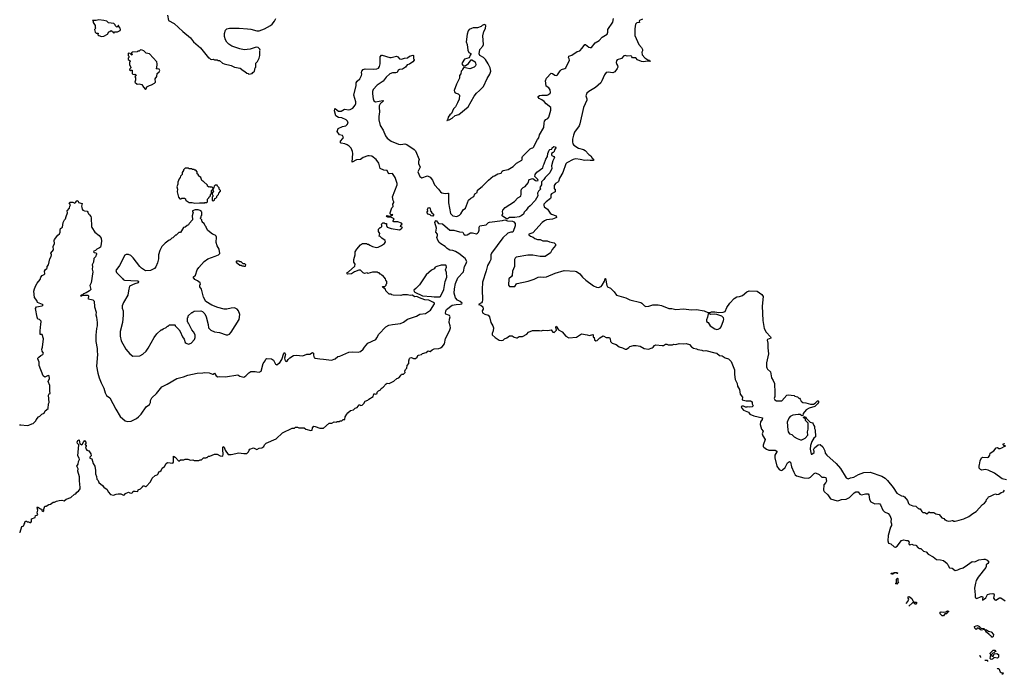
# Model space of a CAD drawing. Extents: x 2206940 to 2356632, y 511582 to 673215.
# Tile 85 of 228: x 2310029 to 2325179, y 516611 to 526686. Entities that reach past the tile are written whole.
import ezdxf

# ---------------------------------------------------------------- set-up
doc = ezdxf.new("R2010")
doc.units = 0

msp = doc.modelspace()

# ---------------------------------------------------------------- linework, layer by layer
at = {"layer": '0CON10XD'}
for points in [[(2311286, 526426), (2311325, 526433), (2311378, 526462), (2311402, 526498), (2311418, 526502), (2311435, 526520), (2311445, 526510), (2311455, 526510), (2311462, 526492), (2311475, 526480), (2311495, 526500), (2311535, 526500), (2311575, 526522), (2311580, 526535), (2311576, 526556), (2311552, 526582), (2311548, 526598), (2311542, 526598), (2311538, 526582), (2311525, 526570), (2311502, 526592), (2311500, 526605), (2311478, 526628), (2311395, 526640), (2311370, 526665), (2311325, 526676), (2311245, 526682), (2311204, 526674), (2311150, 526675), (2311160, 526665), (2311160, 526645), (2311168, 526628), (2311190, 526595), (2311190, 526565), (2311200, 526555), (2311180, 526535), (2311192, 526492), (2311205, 526478), (2311235, 526480), (2311232, 526455), (2311245, 526442), (2311286, 526426)], [(2312301, 526755), (2312317, 526675), (2312408, 526628), (2312538, 526505), (2312656, 526406), (2312702, 526345), (2312810, 526255), (2312935, 526100), (2312945, 526100), (2312965, 526080), (2312985, 526072), (2313005, 526078), (2313025, 526070), (2313065, 526070), (2313075, 526060), (2313105, 526060), (2313150, 526015), (2313174, 526004), (2313285, 525982), (2313334, 525954), (2313422, 525942), (2313465, 525902), (2313495, 525890), (2313523, 525863), (2313545, 525860), (2313555, 525850), (2313605, 525860), (2313618, 525872), (2313640, 525895), (2313653, 525947), (2313660, 525955), (2313662, 526015), (2313688, 526045), (2313712, 526095), (2313722, 526135), (2313722, 526205), (2313728, 526215), (2313722, 526232), (2313697, 526257), (2313665, 526262), (2313576, 526234), (2313485, 526221), (2313415, 526237), (2313295, 526277), (2313245, 526310), (2313218, 526338), (2313193, 526375), (2313181, 526425), (2313179, 526475), (2313197, 526525), (2313216, 526544), (2313255, 526557), (2313405, 526556), (2313536, 526546), (2313585, 526539), (2313675, 526513), (2313715, 526517), (2313796, 526544), (2313890, 526595), (2313913, 526617), (2313948, 526665), (2313968, 526705)], [(2315557, 525197), (2315555, 525145), (2315573, 525055), (2315619, 524985), (2315659, 524899), (2315685, 524864), (2315742, 524815), (2315855, 524769), (2315894, 524764), (2315955, 524773), (2315985, 524765), (2316099, 524689), (2316118, 524665), (2316176, 524536), (2316167, 524505), (2316167, 524475), (2316190, 524415), (2316156, 524345), (2316185, 524270), (2316215, 524254), (2316305, 524282), (2316343, 524263), (2316378, 524215), (2316409, 524145), (2316475, 524079), (2316505, 524039), (2316525, 524022), (2316575, 524009), (2316615, 524018), (2316628, 524015), (2316626, 523865), (2316658, 523705), (2316693, 523665), (2316755, 523658), (2316795, 523678), (2316815, 523700), (2316850, 523760), (2316890, 523785), (2316935, 523908), (2316972, 523938), (2317017, 523963), (2317033, 524007), (2317068, 524025), (2317075, 524062), (2317145, 524117), (2317240, 524215), (2317313, 524277), (2317335, 524282), (2317385, 524311), (2317435, 524323), (2317454, 524355), (2317469, 524365), (2317545, 524381), (2317597, 524413), (2317620, 524425), (2317675, 524480), (2317755, 524522), (2317762, 524535), (2317760, 524565), (2317765, 524580), (2317885, 524698), (2317905, 524710), (2317925, 524712), (2317935, 524722), (2317997, 524843), (2318015, 524866), (2318027, 524915), (2318091, 525025), (2318097, 525095), (2318106, 525124), (2318125, 525148), (2318155, 525166), (2318168, 525185), (2318203, 525295), (2318199, 525335), (2318130, 525390), (2318101, 525425), (2318065, 525455), (2318024, 525475), (2318004, 525495), (2318005, 525505), (2318025, 525518), (2318065, 525525), (2318144, 525526), (2318167, 525535), (2318189, 525555), (2318194, 525565), (2318191, 525605), (2318170, 525635), (2318127, 525665), (2318125, 525710), (2318121, 525745), (2318137, 525785), (2318205, 525861), (2318225, 525858), (2318265, 525831), (2318292, 525828), (2318305, 525837), (2318343, 525897), (2318365, 525919), (2318416, 525934), (2318434, 525946), (2318488, 526065), (2318484, 526085), (2318471, 526105), (2318476, 526124), (2318525, 526138), (2318606, 526194), (2318645, 526209), (2318684, 526246), (2318725, 526302), (2318735, 526302), (2318785, 526264), (2318805, 526257), (2318825, 526260), (2318882, 526328), (2318944, 526365), (2318991, 526419), (2319066, 526465), (2319080, 526495), (2319079, 526535), (2319155, 526649), (2319166, 526705)], [(2319610, 526695), (2319566, 526675), (2319561, 526665), (2319565, 526644), (2319525, 526640), (2319504, 526615), (2319493, 526545), (2319494, 526444), (2319557, 526305), (2319597, 526257), (2319613, 526225), (2319614, 526205), (2319600, 526185), (2319609, 526145), (2319648, 526098), (2319695, 526070), (2319718, 526065), (2319728, 526045), (2319687, 526047), (2319625, 526038), (2319595, 526042), (2319535, 526070), (2319507, 526097), (2319458, 526098), (2319448, 526112), (2319440, 526125), (2319425, 526132), (2319375, 526127), (2319344, 526136), (2319325, 526128), (2319289, 526091), (2319224, 526066), (2319214, 526055), (2319207, 526025), (2319217, 525995), (2319229, 525979), (2319232, 525955), (2319224, 525935), (2319184, 525885), (2319155, 525867), (2319085, 525879), (2319055, 525871), (2319026, 525835), (2318988, 525745), (2318968, 525712), (2318886, 525644), (2318785, 525582), (2318754, 525555), (2318741, 525515), (2318757, 525467), (2318756, 525445), (2318703, 525335), (2318648, 525082), (2318635, 525051), (2318567, 524953), (2318550, 524910), (2318536, 524845), (2318534, 524805), (2318541, 524775), (2318554, 524755), (2318625, 524709), (2318705, 524687), (2318732, 524672), (2318785, 524611), (2318815, 524589), (2318835, 524554), (2318862, 524525), (2318855, 524518), (2318805, 524517), (2318765, 524524), (2318725, 524520), (2318655, 524536), (2318588, 524542), (2318544, 524536), (2318445, 524484), (2318431, 524465), (2318385, 524335), (2318334, 524245), (2318318, 524195), (2318307, 524183), (2318275, 524167), (2318254, 524135), (2318250, 524085), (2318268, 524075), (2318267, 524035), (2318210, 524005), (2318202, 523988), (2318203, 523947), (2318195, 523932), (2318127, 523883), (2318094, 523845), (2318092, 523832), (2318098, 523805), (2318149, 523769), (2318190, 523710), (2318213, 523693), (2318283, 523665), (2318286, 523644), (2318280, 523635), (2318225, 523616), (2318135, 523604), (2318105, 523592), (2318066, 523565), (2317925, 523405), (2317865, 523387), (2317862, 523375), (2317886, 523355), (2317928, 523338), (2317955, 523318), (2317995, 523304), (2318035, 523301), (2318077, 523283), (2318143, 523283), (2318180, 523265), (2318252, 523252), (2318272, 523232), (2318271, 523209), (2318222, 523148), (2318195, 523098), (2318115, 523040), (2318035, 523041), (2317925, 523061), (2317845, 523060), (2317668, 523032), (2317650, 523015), (2317642, 522995), (2317643, 522887), (2317613, 522815), (2317605, 522750), (2317598, 522732), (2317553, 522695), (2317552, 522602), (2317565, 522578), (2317645, 522582), (2317672, 522618), (2317684, 522626), (2317854, 522664), (2317945, 522694), (2318005, 522721), (2318045, 522729), (2318095, 522723), (2318135, 522727), (2318267, 522787), (2318405, 522828), (2318575, 522816), (2318598, 522808), (2318645, 522777), (2318687, 522725), (2318740, 522675), (2318860, 522590), (2318905, 522567), (2318935, 522564), (2318975, 522581), (2318992, 522598), (2319029, 522661), (2319035, 522704), (2319042, 522702), (2319063, 522595), (2319074, 522575), (2319117, 522555), (2319177, 522495), (2319213, 522445), (2319355, 522404), (2319418, 522375), (2319585, 522331), (2319599, 522325), (2319642, 522282), (2319665, 522270), (2319710, 522275), (2319773, 522297), (2319855, 522295), (2319905, 522286), (2320015, 522239), (2320065, 522242), (2320125, 522226), (2320245, 522236), (2320365, 522219), (2320443, 522223), (2320563, 522203), (2320615, 522180), (2320655, 522180), (2320675, 522190), (2320725, 522191), (2320785, 522177), (2320855, 522185), (2320885, 522194), (2320910, 522255), (2320957, 522325), (2321022, 522395), (2321065, 522422), (2321106, 522424), (2321150, 522440), (2321218, 522495), (2321255, 522513), (2321375, 522510), (2321446, 522456), (2321468, 522425), (2321454, 522275), (2321464, 522055), (2321482, 521935), (2321513, 521875), (2321582, 521805), (2321588, 521792), (2321586, 521784), (2321534, 521766), (2321530, 521755), (2321542, 521705), (2321540, 521635), (2321550, 521545), (2321520, 521405), (2321518, 521345), (2321525, 521330)], [(2316605, 525130), (2316610, 525140), (2316635, 525143), (2316685, 525172), (2316731, 525209), (2316785, 525228), (2316930, 525345), (2317023, 525507), (2317058, 525555), (2317106, 525594), (2317165, 525660), (2317220, 525780), (2317262, 525845), (2317276, 525895), (2317266, 525945), (2317236, 526006), (2317197, 526075), (2317165, 526106), (2317110, 526135), (2317099, 526159), (2317110, 526225), (2317153, 526277), (2317166, 526305), (2317156, 526435), (2317171, 526505), (2317195, 526552), (2317200, 526595), (2317188, 526608), (2317175, 526610), (2317145, 526598), (2317129, 526581), (2317075, 526563), (2317005, 526560), (2316978, 526552), (2316945, 526533), (2316930, 526515), (2316916, 526465), (2316900, 526345), (2316914, 526305), (2316922, 526215), (2316942, 526182), (2316970, 526165), (2316970, 526155), (2316958, 526142), (2316943, 526097), (2316874, 526076), (2316835, 526022), (2316831, 526005), (2316846, 525986), (2316865, 525978), (2316882, 525978), (2316935, 526010), (2316975, 526070), (2316985, 526070), (2317038, 526035), (2317046, 525994), (2317040, 525975), (2317024, 525956), (2316955, 525930), (2316865, 525950), (2316840, 525925), (2316840, 525915), (2316822, 525895), (2316818, 525855), (2316798, 525825), (2316794, 525785), (2316750, 525695), (2316713, 525595), (2316718, 525575), (2316731, 525561), (2316775, 525543), (2316796, 525525), (2316793, 525465), (2316766, 525404), (2316732, 525345), (2316706, 525314), (2316675, 525240), (2316647, 525223), (2316624, 525186), (2316610, 525140), (2316600, 525135), (2316605, 525130)], [(2311965, 525612), (2311975, 525620), (2311987, 525653), (2312025, 525673), (2312058, 525682), (2312105, 525708), (2312120, 525725), (2312113, 525777), (2312137, 525813), (2312145, 525860), (2312175, 525882), (2312183, 525905), (2312175, 525927), (2312135, 525930), (2312130, 525935), (2312138, 525942), (2312146, 526005), (2312138, 526038), (2312025, 526160), (2311973, 526173), (2311940, 526205), (2311915, 526218), (2311885, 526220), (2311868, 526202), (2311845, 526200), (2311835, 526190), (2311763, 526187), (2311750, 526175), (2311750, 526165), (2311760, 526155), (2311755, 526140), (2311728, 526168), (2311705, 526170), (2311700, 526165), (2311700, 526135), (2311710, 526125), (2311710, 526105), (2311700, 526095), (2311700, 526075), (2311712, 526062), (2311730, 526055), (2311730, 526045), (2311718, 526032), (2311717, 525997), (2311732, 525962), (2311740, 525955), (2311740, 525945), (2311722, 525928), (2311720, 525915), (2311735, 525900), (2311745, 525910), (2311758, 525908), (2311758, 525858), (2311770, 525845), (2311788, 525842), (2311805, 525850), (2311820, 525835), (2311802, 525805), (2311810, 525795), (2311810, 525755), (2311800, 525725), (2311835, 525693), (2311865, 525698), (2311910, 525690), (2311932, 525645), (2311965, 525612)], [(2310325, 521490), (2310352, 521518), (2310383, 521535), (2310394, 521555), (2310372, 521585), (2310370, 521615), (2310382, 521648), (2310394, 521775), (2310375, 521840), (2310345, 521840), (2310343, 521847), (2310343, 521915), (2310350, 521935), (2310352, 522015), (2310360, 522025), (2310358, 522045), (2310335, 522070), (2310310, 522075), (2310298, 522105), (2310273, 522243), (2310286, 522264), (2310316, 522274), (2310375, 522281), (2310390, 522295), (2310382, 522305), (2310304, 522335), (2310292, 522362), (2310255, 522410), (2310246, 522506), (2310254, 522545), (2310275, 522597), (2310298, 522632), (2310344, 522685), (2310353, 522725), (2310375, 522749), (2310405, 522762), (2310414, 522775), (2310410, 522815), (2310425, 522843), (2310445, 522854), (2310451, 522865), (2310454, 522885), (2310471, 522915), (2310494, 523005), (2310511, 523039), (2310516, 523065), (2310509, 523095), (2310550, 523145), (2310544, 523195), (2310563, 523243), (2310560, 523285), (2310566, 523304), (2310615, 523372), (2310639, 523391), (2310650, 523415), (2310650, 523445), (2310658, 523472), (2310686, 523494), (2310698, 523565), (2310716, 523604), (2310735, 523620), (2310746, 523655), (2310762, 523715), (2310761, 523745), (2310793, 523785), (2310798, 523815), (2310810, 523835), (2310790, 523865), (2310804, 523876), (2310844, 523876), (2310875, 523862), (2310894, 523876), (2310902, 523895), (2310915, 523904), (2310928, 523895), (2310935, 523872), (2310990, 523855), (2310981, 523815), (2310983, 523793), (2310990, 523770), (2311002, 523755), (2311024, 523744), (2311065, 523740), (2311078, 523725), (2311087, 523697), (2311105, 523682), (2311123, 523655), (2311130, 523635), (2311134, 523505), (2311140, 523490), (2311184, 523414), (2311253, 523365), (2311283, 523325), (2311289, 523275), (2311279, 523205), (2311271, 523185), (2311257, 523173), (2311215, 523156), (2311197, 523133), (2311172, 523125), (2311164, 523115), (2311174, 523104), (2311199, 523099), (2311209, 523089), (2311210, 523075), (2311195, 523038), (2311169, 523011), (2311165, 522955), (2311145, 522915), (2311151, 522885), (2311146, 522845), (2311156, 522805), (2311131, 522635), (2311110, 522595), (2311123, 522535), (2311103, 522515), (2311049, 522481), (2311011, 522465), (2310992, 522448), (2310973, 522445), (2310963, 522435), (2310980, 522435), (2310996, 522444), (2311080, 522445), (2311088, 522435), (2311088, 522415), (2311078, 522395), (2311085, 522388), (2311155, 522374), (2311174, 522354), (2311182, 522265), (2311204, 522185), (2311200, 522145), (2311212, 522105), (2311220, 522025), (2311220, 521975), (2311210, 521935), (2311202, 521832), (2311198, 521735), (2311222, 521625), (2311220, 521585), (2311227, 521535), (2311211, 521355), (2311229, 521245), (2311250, 521175), (2311281, 521095), (2311324, 521014), (2311342, 520942), (2311365, 520902), (2311417, 520865), (2311509, 520689), (2311577, 520577), (2311653, 520513), (2311695, 520502), (2311745, 520508), (2311825, 520548), (2311855, 520572), (2311897, 520615), (2311973, 520725), (2312027, 520765), (2312039, 520795), (2312042, 520825), (2312060, 520865), (2312136, 520934), (2312215, 521033), (2312245, 521053), (2312298, 521075), (2312445, 521164), (2312550, 521190), (2312615, 521216), (2312762, 521248), (2312845, 521250), (2312875, 521257), (2312945, 521253), (2312995, 521230), (2313005, 521230), (2313025, 521246), (2313054, 521205), (2313075, 521191), (2313106, 521194), (2313195, 521188), (2313385, 521220), (2313415, 521201), (2313475, 521186), (2313508, 521205), (2313555, 521252), (2313585, 521271), (2313651, 521271), (2313675, 521264), (2313715, 521261), (2313744, 521276), (2313774, 521395), (2313804, 521435), (2313815, 521462), (2313825, 521470), (2313905, 521468), (2313934, 521445), (2313967, 521385), (2313984, 521374), (2314015, 521400), (2314025, 521400), (2314061, 521455), (2314092, 521555), (2314105, 521563), (2314117, 521535), (2314101, 521475), (2314114, 521435), (2314135, 521424), (2314145, 521428), (2314158, 521455), (2314185, 521482), (2314240, 521515), (2314285, 521522), (2314383, 521513), (2314445, 521536), (2314495, 521540), (2314535, 521562), (2314548, 521555), (2314548, 521525), (2314562, 521482), (2314577, 521475), (2314645, 521464), (2314705, 521463), (2314825, 521448), (2314885, 521468), (2314925, 521502), (2314955, 521506), (2315095, 521568), (2315145, 521573), (2315235, 521570), (2315275, 521580), (2315315, 521615), (2315333, 521645), (2315385, 521706), (2315506, 521764), (2315525, 521789), (2315555, 521848), (2315661, 521959), (2315708, 521982), (2315763, 521997), (2315888, 522012), (2315935, 522028), (2315997, 522075), (2316132, 522125), (2316185, 522156), (2316275, 522164), (2316352, 522215), (2316410, 522315), (2316411, 522325), (2316398, 522335), (2316325, 522367), (2316265, 522376), (2316180, 522405), (2316137, 522427), (2316105, 522422), (2316075, 522444), (2316035, 522442), (2315995, 522452), (2315925, 522450), (2315895, 522442), (2315775, 522448), (2315755, 522450), (2315745, 522460), (2315713, 522463), (2315662, 522512), (2315655, 522540), (2315614, 522564), (2315610, 522575), (2315618, 522582), (2315648, 522582), (2315668, 522602), (2315670, 522615), (2315680, 522625), (2315680, 522655), (2315660, 522675), (2315658, 522698), (2315615, 522750), (2315605, 522750), (2315585, 522770), (2315575, 522770), (2315558, 522788), (2315545, 522790), (2315535, 522800), (2315455, 522800), (2315385, 522782), (2315375, 522788), (2315335, 522782), (2315315, 522790), (2315275, 522830), (2315245, 522830), (2315180, 522805), (2315136, 522774), (2315075, 522770), (2315067, 522775), (2315061, 522785), (2315066, 522794), (2315086, 522804), (2315186, 522895), (2315190, 522925), (2315170, 522955), (2315168, 522995), (2315192, 523065), (2315192, 523115), (2315214, 523156), (2315275, 523222), (2315305, 523240), (2315365, 523240), (2315373, 523233), (2315395, 523230), (2315414, 523214), (2315455, 523193), (2315521, 523179), (2315545, 523184), (2315595, 523209), (2315640, 523240), (2315657, 523265), (2315650, 523285), (2315601, 523321), (2315575, 523350), (2315560, 523355), (2315568, 523395), (2315550, 523425), (2315548, 523462), (2315575, 523490), (2315585, 523490), (2315600, 523505), (2315600, 523525), (2315590, 523535), (2315615, 523560), (2315635, 523560), (2315645, 523550), (2315668, 523548), (2315680, 523535), (2315672, 523528), (2315673, 523517), (2315685, 523492), (2315745, 523472), (2315875, 523453), (2315900, 523465), (2315918, 523485), (2315887, 523505), (2315893, 523525), (2315912, 523538), (2315905, 523556), (2315845, 523573), (2315784, 523574), (2315772, 523585), (2315773, 523595), (2315790, 523615), (2315782, 523625), (2315737, 523647), (2315694, 523646), (2315674, 523655), (2315685, 523671), (2315725, 523660), (2315768, 523675), (2315765, 523687), (2315745, 523680), (2315737, 523687), (2315728, 523698), (2315728, 523715), (2315755, 523790), (2315777, 523813), (2315770, 523845), (2315787, 523873), (2315788, 523885), (2315777, 523905), (2315767, 523957), (2315838, 524142), (2315839, 524165), (2315815, 524225), (2315805, 524256), (2315765, 524319), (2315712, 524312), (2315701, 524321), (2315685, 524363), (2315630, 524370), (2315577, 524395), (2315557, 524477), (2315513, 524535), (2315445, 524583), (2315405, 524593), (2315385, 524590), (2315315, 524564), (2315275, 524536), (2315213, 524527), (2315143, 524493), (2315153, 524625), (2315149, 524659), (2315129, 524709), (2315100, 524740), (2315068, 524758), (2315034, 524774), (2314974, 524784), (2314965, 524790), (2314963, 524815), (2315002, 524855), (2315010, 524875), (2314994, 524904), (2314950, 524915), (2314912, 524965), (2314927, 525013), (2314995, 525042), (2315045, 525050), (2315069, 525071), (2315082, 525095), (2315072, 525125), (2315052, 525145), (2314984, 525174), (2314935, 525182), (2314892, 525205), (2314873, 525285), (2314878, 525312), (2314885, 525320), (2314913, 525293), (2314935, 525280), (2314975, 525276), (2315025, 525309), (2315095, 525300), (2315115, 525304), (2315154, 525326), (2315189, 525371), (2315199, 525395), (2315199, 525421), (2315170, 525525), (2315205, 525675), (2315206, 525715), (2315220, 525740), (2315262, 525775), (2315288, 525825), (2315293, 525845), (2315286, 525875), (2315293, 525895), (2315315, 525920), (2315345, 525930), (2315465, 525924), (2315525, 525931), (2315548, 525942), (2315566, 525965), (2315573, 526005), (2315574, 526115), (2315595, 526138), (2315605, 526141), (2315725, 526106), (2315745, 526106), (2315825, 526122), (2315845, 526112), (2315875, 526084), (2315905, 526079), (2315952, 526095), (2315995, 526101), (2316025, 526126), (2316085, 526140), (2316090, 526135), (2316090, 526085), (2316100, 526075), (2316100, 526065), (2316078, 526035), (2316029, 526001), (2315990, 525990), (2315965, 525955), (2315918, 525922), (2315873, 525917), (2315853, 525907), (2315835, 525874), (2315815, 525868), (2315765, 525869), (2315723, 525855), (2315665, 525799), (2315621, 525739), (2315531, 525679), (2315470, 525610), (2315457, 525583), (2315456, 525545), (2315465, 525470), (2315477, 525435), (2315505, 525424), (2315615, 525442), (2315628, 525435), (2315575, 525389), (2315560, 525360), (2315558, 525335), (2315566, 525266), (2315557, 525197)], [(2317535, 523619), (2317519, 523619), (2317451, 523665), (2317450, 523675), (2317463, 523705), (2317458, 523735), (2317465, 523756), (2317500, 523795), (2317642, 523888), (2317695, 523943), (2317739, 523971), (2317747, 524003), (2317745, 524050), (2317752, 524075), (2317775, 524101), (2317805, 524120), (2317852, 524175), (2317868, 524225), (2317925, 524240), (2317965, 524210), (2317986, 524204), (2318005, 524213), (2318002, 524225), (2317957, 524275), (2317958, 524305), (2317985, 524338), (2318076, 524405), (2318086, 524445), (2318099, 524465), (2318125, 524540), (2318152, 524578), (2318153, 524627), (2318175, 524680), (2318185, 524690), (2318215, 524693), (2318222, 524715), (2318245, 524732), (2318275, 524730), (2318280, 524715), (2318260, 524685), (2318254, 524656), (2318235, 524644), (2318213, 524625), (2318212, 524605), (2318218, 524595), (2318248, 524578), (2318259, 524565), (2318230, 524515), (2318210, 524435), (2318214, 524395), (2318185, 524331), (2318112, 524255), (2318096, 524225), (2318058, 524192), (2318058, 524142), (2318034, 524105), (2318040, 524075), (2318013, 524047), (2317996, 524015), (2317999, 523975), (2317959, 523905), (2317885, 523819), (2317848, 523792), (2317823, 523755), (2317791, 523725), (2317782, 523695), (2317747, 523665), (2317716, 523654), (2317645, 523644), (2317565, 523639), (2317535, 523619)], [(2312865, 523862), (2312875, 523870), (2312905, 523870), (2312918, 523882), (2312920, 523925), (2312938, 523942), (2312942, 523958), (2312958, 523972), (2312970, 524005), (2312980, 524015), (2312980, 524055), (2312995, 524070), (2313008, 524058), (2313010, 524045), (2312990, 524015), (2312990, 523995), (2313000, 523985), (2313000, 523965), (2312990, 523955), (2312990, 523905), (2313005, 523900), (2313025, 523910), (2313030, 523935), (2313045, 523940), (2313060, 523955), (2313062, 523968), (2313090, 523995), (2313092, 524018), (2313120, 524045), (2313118, 524058), (2313100, 524075), (2313098, 524098), (2313072, 524122), (2313065, 524140), (2313035, 524140), (2313020, 524125), (2313017, 524103), (2313005, 524080), (2312998, 524098), (2312985, 524110), (2312965, 524110), (2312955, 524120), (2312945, 524110), (2312932, 524112), (2312920, 524125), (2312918, 524138), (2312858, 524198), (2312845, 524200), (2312832, 524212), (2312818, 524258), (2312782, 524282), (2312778, 524298), (2312760, 524315), (2312760, 524345), (2312738, 524368), (2312725, 524370), (2312715, 524380), (2312685, 524380), (2312675, 524390), (2312635, 524390), (2312625, 524400), (2312575, 524400), (2312550, 524375), (2312550, 524365), (2312530, 524335), (2312527, 524303), (2312502, 524278), (2312500, 524255), (2312480, 524235), (2312462, 524185), (2312462, 524155), (2312448, 524115), (2312457, 524075), (2312450, 524035), (2312472, 523952), (2312495, 523930), (2312515, 523930), (2312525, 523940), (2312565, 523940), (2312578, 523928), (2312580, 523915), (2312592, 523902), (2312635, 523873), (2312685, 523872), (2312725, 523862), (2312795, 523868), (2312855, 523868), (2312865, 523862)], [(2311768, 521508), (2311875, 521513), (2311924, 521536), (2311975, 521582), (2312008, 521632), (2312098, 521795), (2312141, 521849), (2312205, 521910), (2312217, 521913), (2312235, 521930), (2312285, 521950), (2312305, 521970), (2312315, 521970), (2312333, 521987), (2312345, 521990), (2312415, 521990), (2312420, 521985), (2312420, 521975), (2312475, 521920), (2312480, 521905), (2312500, 521885), (2312533, 521803), (2312557, 521767), (2312575, 521720), (2312590, 521705), (2312625, 521692), (2312665, 521708), (2312720, 521765), (2312730, 521795), (2312730, 521835), (2312705, 521880), (2312675, 521910), (2312630, 522005), (2312620, 522015), (2312620, 522025), (2312610, 522035), (2312610, 522095), (2312620, 522105), (2312622, 522128), (2312675, 522180), (2312685, 522180), (2312715, 522200), (2312817, 522207), (2312840, 522195), (2312875, 522160), (2312900, 522115), (2312928, 521995), (2312932, 521945), (2312970, 521905), (2313024, 521884), (2313105, 521869), (2313205, 521837), (2313233, 521837), (2313258, 521848), (2313283, 521875), (2313406, 522074), (2313416, 522146), (2313396, 522206), (2313375, 522230), (2313335, 522249), (2313285, 522246), (2313215, 522231), (2313175, 522231), (2313075, 522256), (2312985, 522293), (2312895, 522347), (2312859, 522415), (2312825, 522540), (2312800, 522575), (2312800, 522605), (2312810, 522615), (2312808, 522635), (2312765, 522666), (2312723, 522685), (2312700, 522725), (2312736, 522755), (2312760, 522835), (2312785, 522872), (2312865, 522966), (2312925, 523006), (2313036, 523044), (2313090, 523065), (2313108, 523085), (2313096, 523156), (2313068, 523205), (2313052, 523255), (2313057, 523337), (2313050, 523355), (2313035, 523370), (2312993, 523383), (2312925, 523440), (2312900, 523485), (2312898, 523498), (2312880, 523515), (2312868, 523548), (2312840, 523565), (2312840, 523575), (2312830, 523585), (2312830, 523605), (2312810, 523625), (2312810, 523635), (2312820, 523645), (2312820, 523665), (2312830, 523675), (2312830, 523725), (2312820, 523735), (2312820, 523745), (2312775, 523762), (2312728, 523762), (2312690, 523745), (2312690, 523735), (2312700, 523725), (2312680, 523665), (2312680, 523645), (2312690, 523635), (2312690, 523605), (2312635, 523550), (2312625, 523530), (2312605, 523520), (2312577, 523493), (2312550, 523485), (2312505, 523410), (2312475, 523412), (2312449, 523381), (2312435, 523370), (2312425, 523370), (2312385, 523330), (2312370, 523325), (2312345, 523300), (2312330, 523295), (2312265, 523248), (2312214, 523196), (2312184, 523136), (2312167, 523065), (2312163, 523005), (2312150, 522945), (2312125, 522880), (2312105, 522858), (2312042, 522828), (2311965, 522822), (2311902, 522862), (2311878, 522885), (2311773, 523023), (2311740, 523055), (2311705, 523072), (2311665, 523072), (2311649, 523061), (2311563, 522905), (2311510, 522825), (2311517, 522795), (2311610, 522705), (2311622, 522685), (2311643, 522675), (2311835, 522669), (2311852, 522665), (2311857, 522653), (2311852, 522635), (2311799, 522621), (2311717, 522583), (2311701, 522515), (2311694, 522446), (2311627, 522335), (2311607, 522283), (2311607, 522247), (2311623, 522203), (2311623, 522137), (2311613, 522025), (2311577, 521885), (2311573, 521815), (2311590, 521745), (2311664, 521614), (2311721, 521541), (2311768, 521508)], [(2316385, 523664), (2316358, 523665), (2316344, 523684), (2316312, 523695), (2316298, 523715), (2316293, 523727), (2316310, 523740), (2316302, 523765), (2316315, 523792), (2316326, 523796), (2316338, 523788), (2316346, 523774), (2316348, 523752), (2316342, 523742), (2316355, 523740), (2316370, 523715), (2316394, 523694), (2316398, 523675), (2316385, 523664)], [(2310961, 519485), (2310947, 519587), (2310948, 519648), (2310924, 519735), (2310930, 519775), (2310907, 519815), (2310930, 519845), (2310933, 519885), (2310950, 519915), (2310946, 519936), (2310923, 519975), (2310937, 520145), (2310918, 520165), (2310912, 520185), (2310925, 520208), (2310945, 520220), (2310955, 520160), (2310985, 520142), (2310997, 520153), (2311015, 520200), (2311025, 520208), (2311050, 520175), (2311038, 520155), (2311038, 520145), (2311050, 520135), (2311050, 520115), (2311040, 520105), (2311050, 520075), (2311062, 520062), (2311095, 520050), (2311122, 520005), (2311128, 519975), (2311110, 519955), (2311108, 519938), (2311140, 519925), (2311158, 519855), (2311184, 519814), (2311196, 519745), (2311196, 519695), (2311212, 519655), (2311218, 519615), (2311236, 519595), (2311246, 519565), (2311305, 519515), (2311321, 519491), (2311375, 519456), (2311390, 519420), (2311426, 519376), (2311474, 519366), (2311515, 519382), (2311545, 519390), (2311585, 519390), (2311625, 519370), (2311640, 519375), (2311658, 519392), (2311705, 519412), (2311724, 519404), (2311755, 519400), (2311770, 519415), (2311775, 519430), (2311805, 519432), (2311847, 519423), (2311852, 519448), (2311890, 519465), (2311920, 519495), (2311925, 519510), (2311945, 519510), (2311965, 519500), (2311977, 519503), (2312040, 519575), (2312065, 519630), (2312115, 519670), (2312145, 519680), (2312160, 519695), (2312170, 519725), (2312185, 519730), (2312205, 519750), (2312220, 519785), (2312255, 519810), (2312284, 519856), (2312305, 519870), (2312385, 519860), (2312393, 519877), (2312395, 519968), (2312421, 519955), (2312475, 519890), (2312505, 519910), (2312555, 519912), (2312575, 519920), (2312615, 519920), (2312655, 519908), (2312695, 519910), (2312715, 519900), (2312785, 519900), (2312805, 519910), (2312825, 519910), (2312855, 519940), (2312895, 519940), (2312905, 519950), (2312915, 519950), (2312935, 519970), (2312955, 519970), (2313025, 519998), (2313065, 519998), (2313115, 519972), (2313152, 519968), (2313162, 519998), (2313155, 520065), (2313154, 520106), (2313161, 520119), (2313176, 520106), (2313192, 520062), (2313235, 519992), (2313285, 519992), (2313355, 520008), (2313395, 520022), (2313475, 520010), (2313525, 520010), (2313550, 520035), (2313558, 520062), (2313570, 520075), (2313624, 520096), (2313675, 520073), (2313715, 520092), (2313755, 520098), (2313785, 520118), (2313796, 520145), (2313823, 520167), (2313974, 520235), (2314071, 520329), (2314223, 520397), (2314255, 520400), (2314275, 520412), (2314305, 520412), (2314325, 520404), (2314405, 520402), (2314432, 520382), (2314506, 520364), (2314530, 520370), (2314532, 520405), (2314555, 520428), (2314577, 520427), (2314645, 520400), (2314705, 520400), (2314793, 520477), (2314832, 520478), (2314865, 520498), (2314905, 520490), (2314915, 520500), (2314947, 520503), (2314955, 520510), (2314985, 520510), (2315005, 520530), (2315030, 520535), (2315038, 520572), (2315060, 520615), (2315077, 520633), (2315119, 520671), (2315165, 520680), (2315192, 520708), (2315220, 520715), (2315253, 520757), (2315265, 520758), (2315275, 520750), (2315300, 520755), (2315323, 520777), (2315344, 520816), (2315385, 520830), (2315400, 520845), (2315470, 520885), (2315480, 520925), (2315485, 520930), (2315495, 520930), (2315505, 520920), (2315520, 520925), (2315530, 520935), (2315530, 520955), (2315550, 520975), (2315579, 520991), (2315591, 521009), (2315619, 521031), (2315665, 521082), (2315685, 521090), (2315712, 521088), (2315785, 521120), (2315830, 521165), (2315860, 521175), (2315895, 521210), (2315905, 521230), (2315935, 521232), (2315950, 521245), (2315958, 521255), (2315953, 521277), (2315965, 521300), (2315985, 521320), (2315992, 521365), (2316016, 521395), (2316014, 521436), (2316025, 521470), (2316037, 521483), (2316055, 521487), (2316089, 521469), (2316117, 521473), (2316146, 521494), (2316154, 521516), (2316165, 521522), (2316210, 521535), (2316225, 521548), (2316285, 521563), (2316315, 521587), (2316345, 521580), (2316375, 521607), (2316405, 521622), (2316476, 521624), (2316505, 521633), (2316530, 521650), (2316564, 521695), (2316581, 521779), (2316642, 521898), (2316655, 521945), (2316652, 521972), (2316638, 522025), (2316641, 522075), (2316653, 522115), (2316641, 522131), (2316586, 522155), (2316581, 522165), (2316584, 522205), (2316597, 522225), (2316685, 522291), (2316745, 522304), (2316805, 522308), (2316832, 522315), (2316837, 522323), (2316805, 522349), (2316765, 522371), (2316734, 522405), (2316714, 522475), (2316718, 522545), (2316734, 522624), (2316769, 522715), (2316856, 522805), (2316875, 522885), (2316901, 522935), (2316909, 522965), (2316885, 523012), (2316786, 523086), (2316735, 523117), (2316693, 523133), (2316645, 523141), (2316624, 523154), (2316605, 523166), (2316577, 523197), (2316509, 523235), (2316485, 523257), (2316464, 523295), (2316448, 523335), (2316458, 523362), (2316457, 523385), (2316433, 523415), (2316444, 523475), (2316416, 523565), (2316425, 523590), (2316435, 523593), (2316475, 523550), (2316535, 523542), (2316645, 523447), (2316710, 523445), (2316795, 523419), (2316845, 523416), (2316865, 523383), (2316885, 523368), (2316915, 523376), (2316965, 523404), (2316996, 523404), (2317055, 523391), (2317072, 523398), (2317089, 523415), (2317101, 523445), (2317101, 523495), (2317110, 523515), (2317205, 523529), (2317244, 523565), (2317255, 523568), (2317455, 523594), (2317495, 523608), (2317535, 523592), (2317610, 523585), (2317630, 523575), (2317650, 523550), (2317652, 523515), (2317624, 523425), (2317615, 523416), (2317585, 523418), (2317542, 523398), (2317462, 523328), (2317288, 523095), (2317279, 523065), (2317276, 522994), (2317265, 522964), (2317225, 522905), (2317207, 522823), (2317152, 522645), (2317143, 522535), (2317152, 522375), (2317147, 522343), (2317135, 522328), (2317090, 522305), (2317125, 522290), (2317156, 522265), (2317159, 522231), (2317144, 522206), (2317152, 522175), (2317184, 522155), (2317235, 522138), (2317260, 522115), (2317279, 522025), (2317311, 521975), (2317321, 521945), (2317314, 521895), (2317297, 521855), (2317300, 521835), (2317345, 521793), (2317405, 521752), (2317435, 521748), (2317467, 521753), (2317490, 521775), (2317525, 521790), (2317565, 521822), (2317605, 521822), (2317635, 521802), (2317675, 521790), (2317685, 521790), (2317715, 521808), (2317765, 521810), (2317833, 521847), (2317855, 521878), (2317918, 521902), (2318025, 521902), (2318055, 521898), (2318085, 521908), (2318155, 521902), (2318205, 521912), (2318233, 521875), (2318255, 521871), (2318286, 521905), (2318278, 521955), (2318285, 521970), (2318321, 521911), (2318375, 521882), (2318434, 521814), (2318478, 521788), (2318595, 521802), (2318675, 521852), (2318758, 521838), (2318795, 521826), (2318845, 521843), (2318854, 521834), (2318851, 521801), (2318870, 521795), (2318871, 521761), (2318895, 521743), (2318915, 521748), (2318955, 521790), (2319005, 521818), (2319017, 521817), (2319055, 521796), (2319102, 521792), (2319116, 521775), (2319120, 521735), (2319145, 521708), (2319205, 521687), (2319252, 521652), (2319306, 521636), (2319345, 521613), (2319365, 521616), (2319400, 521640), (2319415, 521657), (2319475, 521670), (2319515, 521672), (2319575, 521660), (2319636, 521626), (2319705, 521613), (2319762, 521635), (2319776, 521644), (2319795, 521672), (2319815, 521680), (2319915, 521670), (2319935, 521672), (2319965, 521690), (2319985, 521690), (2320005, 521680), (2320073, 521683), (2320095, 521690), (2320125, 521688), (2320175, 521702), (2320245, 521698), (2320285, 521703), (2320335, 521688), (2320365, 521652), (2320395, 521632), (2320442, 521622), (2320465, 521610), (2320525, 521598), (2320545, 521588), (2320585, 521592), (2320725, 521560), (2320755, 521552), (2320795, 521518), (2320835, 521512), (2320885, 521483), (2320935, 521467), (2320978, 521425), (2321029, 521295), (2321027, 521225), (2321036, 521146), (2321069, 521089), (2321074, 521045), (2321106, 520995), (2321112, 520922), (2321150, 520875), (2321143, 520833), (2321205, 520822), (2321275, 520822), (2321300, 520805), (2321300, 520775), (2321312, 520745), (2321300, 520725), (2321265, 520720), (2321225, 520730), (2321216, 520724), (2321196, 520724), (2321165, 520740), (2321145, 520740), (2321132, 520725), (2321140, 520705), (2321165, 520676), (2321243, 520643), (2321265, 520613), (2321327, 520587), (2321457, 520557), (2321455, 520535), (2321427, 520495), (2321424, 520454), (2321444, 520385), (2321467, 520355), (2321454, 520314), (2321463, 520283), (2321501, 520225), (2321470, 520135), (2321470, 520115), (2321476, 520105), (2321517, 520077), (2321555, 520062), (2321625, 520058), (2321655, 520062), (2321677, 520047), (2321678, 520035), (2321650, 519985), (2321648, 519945), (2321678, 519815), (2321715, 519761), (2321735, 519751), (2321755, 519750), (2321765, 519756), (2321805, 519794), (2321845, 519866), (2321875, 519884), (2321891, 519875), (2321905, 519805), (2321940, 519720), (2321962, 519682), (2321983, 519665), (2322094, 519636), (2322165, 519630), (2322196, 519644), (2322255, 519702), (2322275, 519712), (2322332, 519685), (2322373, 519643), (2322414, 519646)], [(2313505, 522890), (2313510, 522915), (2313495, 522930), (2313465, 522930), (2313437, 522957), (2313415, 522960), (2313405, 522970), (2313365, 522970), (2313360, 522965), (2313360, 522955), (2313415, 522910), (2313435, 522910), (2313445, 522900), (2313465, 522900), (2313475, 522890), (2313505, 522890)], [(2316405, 522418), (2316495, 522419), (2316504, 522425), (2316553, 522535), (2316574, 522655), (2316599, 522725), (2316597, 522795), (2316581, 522835), (2316595, 522875), (2316593, 522903), (2316585, 522910), (2316514, 522906), (2316445, 522886), (2316424, 522876), (2316405, 522850), (2316365, 522830), (2316285, 522760), (2316182, 522605), (2316125, 522548), (2316092, 522525), (2316098, 522505), (2316111, 522491), (2316227, 522437), (2316365, 522428), (2316405, 522418)], [(2320755, 521920), (2320775, 521923), (2320805, 521937), (2320822, 521958), (2320859, 522055), (2320863, 522075), (2320859, 522095), (2320830, 522125), (2320755, 522147), (2320715, 522152), (2320665, 522150), (2320645, 522160), (2320622, 522158), (2320610, 522105), (2320594, 522065), (2320595, 522042), (2320624, 522024), (2320655, 521973), (2320725, 521927), (2320755, 521920)], [(2310025, 520452), (2310045, 520452), (2310145, 520440), (2310167, 520443), (2310213, 520467), (2310235, 520470), (2310275, 520510), (2310280, 520525), (2310320, 520575), (2310340, 520585), (2310370, 520615), (2310405, 520630), (2310420, 520665), (2310468, 520702), (2310470, 520775), (2310480, 520795), (2310472, 520905), (2310482, 520928), (2310500, 520935), (2310500, 520945), (2310490, 520955), (2310494, 521055), (2310469, 521115), (2310485, 521165), (2310480, 521200), (2310475, 521208), (2310455, 521206), (2310415, 521182), (2310390, 521205), (2310330, 521365), (2310327, 521415), (2310307, 521465), (2310308, 521475), (2310325, 521490)], [(2321525, 521330), (2321537, 521307), (2321580, 521265), (2321597, 521175), (2321622, 521135), (2321643, 521085), (2321650, 520945), (2321647, 520887), (2321638, 520855), (2321650, 520835), (2321675, 520820), (2321755, 520822), (2321830, 520905), (2321855, 520910), (2321945, 520900), (2321955, 520890), (2321995, 520880), (2322015, 520860), (2322025, 520860), (2322038, 520848), (2322054, 520814), (2322080, 520795), (2322125, 520790), (2322195, 520769), (2322245, 520768), (2322268, 520782), (2322305, 520820), (2322315, 520822), (2322322, 520815), (2322320, 520795), (2322306, 520774), (2322265, 520733), (2322174, 520706), (2322130, 520680), (2322082, 520625), (2322078, 520592), (2322065, 520590), (2322037, 520607), (2322005, 520610), (2321925, 520600), (2321885, 520580), (2321863, 520555), (2321836, 520494), (2321846, 520375), (2321854, 520344), (2321874, 520314), (2321911, 520301), (2321944, 520264), (2321989, 520239), (2322045, 520217), (2322065, 520221), (2322116, 520244), (2322155, 520290), (2322152, 520345), (2322162, 520385), (2322160, 520475), (2322120, 520515), (2322118, 520538), (2322090, 520565), (2322095, 520580), (2322125, 520570), (2322132, 520552), (2322192, 520492), (2322225, 520480), (2322240, 520465), (2322248, 520438), (2322260, 520425), (2322260, 520395), (2322268, 520375), (2322272, 520268), (2322247, 520243), (2322217, 520195), (2322196, 520134), (2322194, 520076), (2322205, 520000), (2322215, 519998), (2322235, 520008), (2322252, 520025), (2322252, 520045), (2322242, 520065), (2322258, 520095), (2322315, 520142), (2322345, 520148), (2322384, 520114), (2322415, 520050), (2322423, 520015), (2322446, 519985), (2322590, 519855), (2322659, 519779), (2322745, 519634), (2322775, 519620), (2322810, 519635), (2322865, 519646), (2322934, 519686), (2323015, 519716), (2323115, 519724), (2323295, 519662), (2323345, 519632), (2323382, 519595), (2323467, 519487), (2323525, 519400), (2323595, 519357), (2323625, 519353), (2323645, 519342), (2323687, 519285), (2323705, 519240), (2323720, 519225), (2323773, 519203), (2323815, 519200), (2323842, 519172), (2323855, 519170), (2323865, 519160), (2323885, 519160), (2323910, 519115), (2323925, 519102), (2323955, 519100), (2323985, 519082), (2324025, 519110), (2324035, 519100), (2324095, 519100), (2324125, 519080), (2324175, 519070), (2324215, 519020), (2324248, 519008), (2324265, 518990), (2324275, 518990), (2324288, 518978), (2324315, 518970), (2324355, 518972), (2324375, 518980), (2324385, 518980), (2324395, 518970), (2324425, 518970), (2324485, 518982), (2324555, 519002), (2324631, 519039), (2324695, 519087), (2324748, 519115), (2324845, 519222), (2324876, 519244), (2324898, 519275), (2324905, 519300), (2324925, 519320), (2324935, 519340), (2324965, 519350), (2325015, 519380), (2325045, 519388), (2325065, 519380), (2325095, 519382), (2325132, 519408), (2325165, 519420), (2325183, 519447)], [(2325210, 519605), (2325145, 519620), (2325030, 519705), (2324932, 519752), (2324885, 519762), (2324835, 519752), (2324812, 519762), (2324790, 519785), (2324790, 519825), (2324797, 519833), (2324808, 519895), (2324830, 519945), (2324845, 519952), (2324915, 519948), (2324935, 519952), (2324958, 519985), (2324960, 520015), (2325015, 520048), (2325054, 520096), (2325075, 520100), (2325095, 520088), (2325115, 520087), (2325140, 520095), (2325175, 520118), (2325198, 520122)], [(2325197, 520127), (2325172, 520132), (2325161, 520145), (2325162, 520158), (2325185, 520162)], [(2322414, 519646), (2322435, 519641), (2322445, 519585), (2322435, 519565), (2322401, 519525), (2322398, 519445), (2322408, 519425), (2322462, 519375), (2322505, 519311), (2322605, 519282), (2322635, 519286), (2322675, 519302), (2322745, 519304), (2322796, 519334), (2322866, 519405), (2322895, 519421), (2322928, 519418), (2322954, 519384), (2322982, 519372), (2323045, 519388), (2323085, 519387), (2323095, 519372), (2323103, 519303), (2323126, 519266), (2323184, 519234), (2323245, 519239), (2323265, 519233), (2323275, 519221), (2323307, 519135), (2323335, 519110), (2323392, 519085), (2323415, 519056), (2323436, 519005), (2323432, 518955), (2323445, 518925), (2323445, 518900), (2323430, 518875), (2323391, 518745), (2323386, 518666), (2323395, 518631), (2323435, 518617), (2323485, 518572), (2323505, 518570), (2323529, 518581), (2323598, 518672), (2323635, 518680), (2323675, 518668), (2323695, 518668), (2323717, 518645), (2323708, 518625), (2323715, 518608), (2323726, 518604), (2323755, 518613), (2323775, 518601), (2323816, 518596), (2323855, 518556), (2323875, 518547), (2323895, 518547), (2323935, 518506), (2323975, 518496), (2324009, 518459), (2324085, 518420), (2324135, 518376), (2324196, 518374), (2324245, 518360), (2324298, 518318), (2324313, 518283), (2324335, 518251), (2324375, 518242), (2324421, 518211), (2324465, 518218), (2324495, 518234), (2324545, 518248), (2324614, 518295), (2324685, 518346), (2324725, 518344), (2324788, 518372), (2324865, 518383), (2324885, 518383), (2324917, 518367), (2324939, 518339), (2324925, 518314), (2324898, 518295), (2324898, 518268), (2324892, 518255), (2324776, 518105), (2324747, 518055), (2324734, 518015), (2324722, 517935), (2324732, 517835), (2324730, 517805), (2324737, 517787), (2324755, 517778), (2324825, 517808), (2324845, 517808), (2324850, 517795), (2324843, 517773), (2324845, 517750), (2324893, 517787), (2324922, 517838), (2324955, 517850), (2325003, 517853), (2325015, 517848), (2325022, 517835), (2325013, 517785), (2325035, 517758), (2325047, 517753), (2325103, 517787), (2325125, 517787), (2325190, 517740)], [(2310025, 518800), (2310035, 518800), (2310062, 518885), (2310093, 518897), (2310098, 518922), (2310110, 518935), (2310110, 518955), (2310125, 518970), (2310135, 518970), (2310145, 518960), (2310165, 518960), (2310185, 518948), (2310201, 518949), (2310212, 518965), (2310210, 519005), (2310265, 519022), (2310270, 519055), (2310295, 519058), (2310308, 519065), (2310300, 519095), (2310310, 519135), (2310300, 519175), (2310305, 519188), (2310348, 519158), (2310370, 519155), (2310370, 519125), (2310392, 519118), (2310402, 519128), (2310402, 519155), (2310415, 519200), (2310435, 519200), (2310476, 519224), (2310505, 519230), (2310545, 519260), (2310565, 519259), (2310595, 519276), (2310635, 519286), (2310675, 519289), (2310715, 519282), (2310745, 519306), (2310817, 519333), (2310870, 519385), (2310895, 519390), (2310910, 519415), (2310935, 519430), (2310957, 519465), (2310961, 519485)], [(2323465, 518150), (2323442, 518152), (2323440, 518165), (2323472, 518168), (2323485, 518178), (2323525, 518177), (2323540, 518165), (2323535, 518160), (2323505, 518170), (2323475, 518160), (2323465, 518150)], [(2323525, 518000), (2323512, 518002), (2323510, 518015), (2323520, 518025), (2323520, 518075), (2323535, 518090), (2323540, 518085), (2323540, 518045), (2323550, 518035), (2323525, 518000)], [(2323669, 517698), (2323695, 517730), (2323710, 517765), (2323700, 517785), (2323700, 517805), (2323715, 517810), (2323758, 517775), (2323773, 517743), (2323792, 517722), (2323825, 517720), (2323830, 517705), (2323818, 517692), (2323805, 517690), (2323785, 517710), (2323765, 517710), (2323712, 517659)], [(2324245, 517510), (2324222, 517512), (2324192, 517542), (2324190, 517565), (2324205, 517570), (2324245, 517568), (2324277, 517573), (2324305, 517588), (2324318, 517585), (2324318, 517572), (2324302, 517568), (2324298, 517552), (2324287, 517543), (2324265, 517540), (2324245, 517510)], [(2324982, 517182), (2324980, 517195), (2324968, 517208), (2324955, 517212), (2324946, 517226), (2324905, 517258), (2324880, 517300), (2324825, 517292), (2324775, 517322), (2324761, 517319), (2324745, 517300), (2324725, 517323), (2324718, 517345), (2324745, 517359), (2324765, 517360), (2324795, 517347), (2324803, 517333), (2324823, 517323), (2324863, 517317), (2324880, 517300), (2324905, 517296), (2324937, 517277), (2324978, 517265), (2325010, 517225), (2325007, 517195), (2324995, 517182), (2324982, 517182)], [(2324975, 516840), (2324963, 516853), (2324970, 516915), (2324960, 516925), (2324960, 516935), (2325005, 516980), (2325035, 516980), (2325048, 516962), (2325032, 516958), (2325015, 516940), (2325002, 516938), (2324982, 516918), (2324982, 516902), (2324995, 516890), (2325005, 516890), (2325022, 516928), (2325062, 516932), (2325090, 516915), (2325090, 516875), (2325075, 516860), (2325015, 516870), (2325010, 516855), (2324995, 516842), (2324975, 516840)], [(2324792, 516901), (2324808, 516895), (2324812, 516871)], [(2324880, 516824), (2324885, 516830), (2324915, 516830), (2324920, 516825), (2324920, 516806)], [(2325068, 516693), (2325075, 516700), (2325095, 516700), (2325117, 516647), (2325128, 516638), (2325160, 516635), (2325158, 516612), (2325138, 516611)]]:
    msp.add_lwpolyline(points, dxfattribs=at)

doc.saveas('drawing.dxf')
